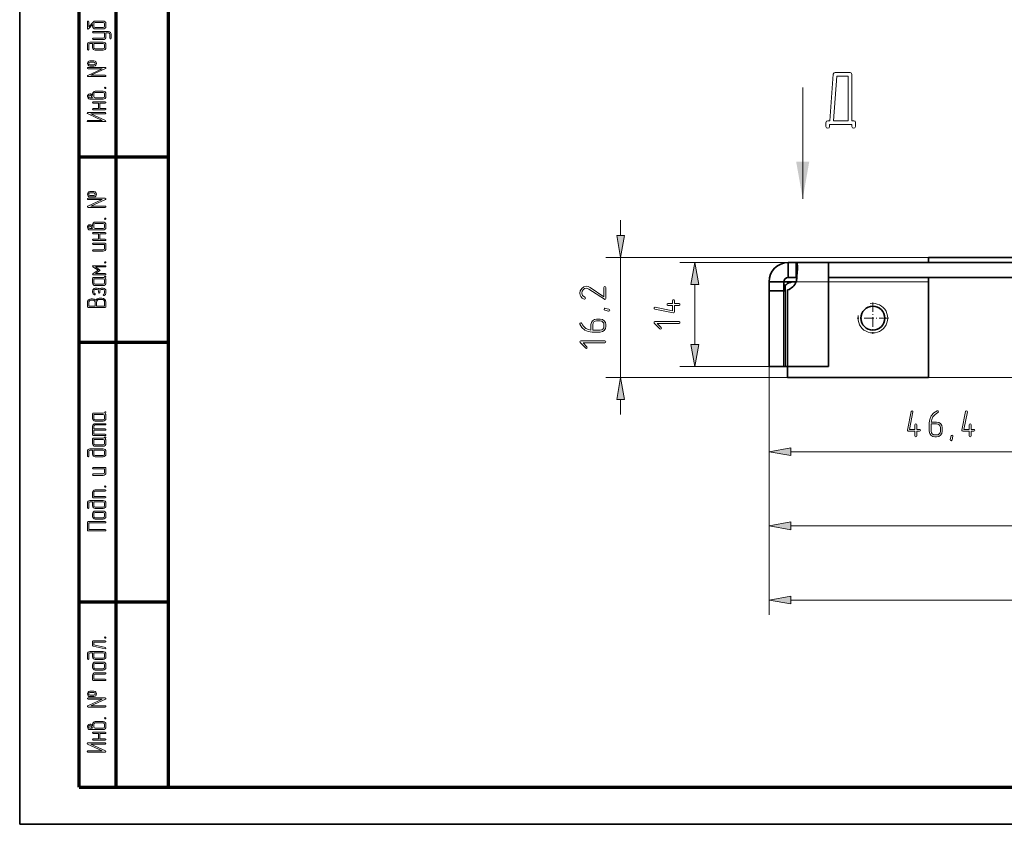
# Model space of a CAD drawing. Extents: x 0 to 594, y 0 to 420.
# Tile 1 of 33: x 0 to 133, y 0 to 108. Entities that reach past the tile are written whole.
import ezdxf

# ---------------------------------------------------------------- set-up
doc = ezdxf.new("R2010")
doc.units = 0
doc.linetypes.add('DASHDOT', pattern=[18.5, 12, -3, 0.5, -3])

msp = doc.modelspace()

# ---------------------------------------------------------------- linework, layer by layer
at = {"color": 7, "lineweight": 35}
for p, q in [((0, 0), (0, 420)), ((109.01, 75.74), (145.01, 75.74)), ((122.51, 76.44), (152.51, 76.44)), ((109.01, 73.74), (145.01, 73.74)), ((0, 0), (594, 0))]:
    msp.add_line(p, q, dxfattribs=at)
at = {"color": 7, "lineweight": 70}
for p, q in [((20, 415), (20, 5)), ((8, 5), (8, 150)), ((13, 5), (13, 150)), ((20, 5), (589, 5))]:
    msp.add_line(p, q, dxfattribs=at)
at = {"color": 7, "lineweight": 13, "ltscale": 0.375}
msp.add_line((105.56, 84.35), (105.56, 99.35), dxfattribs=at)
at = {"color": 7, "lineweight": 70, "ltscale": 0.3}
for p, q in [((8, 90), (20, 90)), ((8, 65), (20, 65)), ((8, 30), (20, 30)), ((8, 5), (20, 5))]:
    msp.add_line(p, q, dxfattribs=at)
at = {"color": 7, "lineweight": 100, "ltscale": 2.49863e-05}
msp.add_line((105.56, 84.35), (105.56, 84.35), dxfattribs=at)
at = {"color": 7, "lineweight": 13, "ltscale": 0.051139}
for p, q in [((81.01, 79.39), (81.01, 81.44)), ((81.01, 55.24), (81.01, 57.29))]:
    msp.add_line(p, q, dxfattribs=at)
at = {"color": 7, "lineweight": 13}
for p, q in [((122.51, 76.44), (79.01, 76.44)), ((152.51, 75.78), (122.51, 75.78)), ((101.01, 61.74), (101.01, 38.24)), ((101.01, 61.74), (101.01, 28.24)), ((152.51, 60.24), (79.01, 60.24)), ((103.97, 50.24), (144.46, 50.24)), ((103.97, 40.24), (210.26, 40.24)), ((103.97, 30.24), (252.56, 30.24))]:
    msp.add_line(p, q, dxfattribs=at)
at = {"color": 7, "lineweight": 13, "ltscale": 0.404882}
msp.add_line((81.01, 60.24), (81.01, 76.44), dxfattribs=at)
at = {"color": 7, "lineweight": 13, "ltscale": 0.391654}
msp.add_line((104.68, 75.74), (89.01, 75.74), dxfattribs=at)
at = {"color": 7, "lineweight": 35, "ltscale": 0.026654}
for p, q in [((103.61, 75.74), (104.68, 75.74)), ((103.61, 73.74), (104.68, 73.74))]:
    msp.add_line(p, q, dxfattribs=at)
at = {"color": 7, "lineweight": 35, "ltscale": 0.05}
for p, q in [((103.61, 75.74), (103.61, 73.74)), ((104.68, 75.74), (104.68, 73.74)), ((101.01, 73.14), (103.01, 73.14)), ((101.01, 71.93), (103.01, 71.93)), ((101.01, 61.74), (103.01, 61.74))]:
    msp.add_line(p, q, dxfattribs=at)
at = {"color": 7, "lineweight": 35, "ltscale": 0.013182}
msp.add_line((104.14, 75.74), (103.61, 75.74), dxfattribs=at)
at = {"color": 7, "lineweight": 35, "ltscale": 0.059318}
msp.add_line((104.14, 75.74), (106.51, 75.74), dxfattribs=at)
at = {"color": 7, "lineweight": 35, "ltscale": 0.108346}
msp.add_line((109.01, 75.74), (104.68, 75.74), dxfattribs=at)
at = {"color": 7, "lineweight": 35, "ltscale": 0.065}
msp.add_line((109.01, 75.74), (109.01, 73.14), dxfattribs=at)
at = {"color": 7, "lineweight": 35, "ltscale": 0.016459}
msp.add_line((122.51, 76.44), (122.51, 75.78), dxfattribs=at)
at = {"color": 7, "lineweight": 35, "ltscale": 0.000923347}
msp.add_line((122.51, 75.74), (122.51, 75.78), dxfattribs=at)
at = {"color": 7, "lineweight": 35, "ltscale": 0.030384}
for p, q in [((101.01, 71.93), (101.01, 73.14)), ((103.01, 71.93), (103.01, 73.14))]:
    msp.add_line(p, q, dxfattribs=at)
at = {"color": 7, "lineweight": 35, "ltscale": 0.032967}
msp.add_line((103.01, 73.14), (104.33, 73.14), dxfattribs=at)
at = {"color": 7, "lineweight": 35, "ltscale": 0.010946}
msp.add_line((104.51, 73.14), (104.07, 73.14), dxfattribs=at)
at = {"color": 7, "lineweight": 35, "ltscale": 0.008703}
msp.add_line((104.68, 73.14), (104.33, 73.14), dxfattribs=at)
at = {"color": 7, "lineweight": 13, "ltscale": 0.108346}
msp.add_line((109.01, 73.14), (104.68, 73.14), dxfattribs=at)
at = {"color": 7, "lineweight": 13, "ltscale": 0.337499}
msp.add_line((109.01, 73.14), (122.51, 73.14), dxfattribs=at)
at = {"color": 7, "lineweight": 35, "ltscale": 0.285}
msp.add_line((109.01, 61.74), (109.01, 73.14), dxfattribs=at)
at = {"color": 7, "lineweight": 35, "ltscale": 0.015}
msp.add_line((122.51, 73.74), (122.51, 73.14), dxfattribs=at)
at = {"color": 7, "lineweight": 35, "ltscale": 0.3225}
msp.add_line((122.51, 73.14), (122.51, 60.24), dxfattribs=at)
at = {"color": 7, "lineweight": 13, "ltscale": 0.202279}
msp.add_line((91.01, 64.7), (91.01, 72.79), dxfattribs=at)
at = {"color": 7, "lineweight": 35, "ltscale": 0.000965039}
msp.add_line((101.01, 72.06), (101.01, 72.1), dxfattribs=at)
at = {"color": 7, "lineweight": 35, "ltscale": 0.254616}
for p, q in [((101.01, 61.74), (101.01, 71.93)), ((103.01, 71.93), (103.01, 61.74))]:
    msp.add_line(p, q, dxfattribs=at)
at = {"color": 7, "lineweight": 35, "ltscale": 0.005468}
msp.add_line((103.01, 72.69), (103.23, 72.69), dxfattribs=at)
at = {"color": 7, "lineweight": 13, "ltscale": 0.005036}
msp.add_line((103.01, 72.58), (103.21, 72.58), dxfattribs=at)
at = {"color": 7, "lineweight": 35, "ltscale": 0.002865}
msp.add_line((103.21, 72.58), (103.23, 72.69), dxfattribs=at)
at = {"color": 7, "lineweight": 13, "ltscale": 0.273702}
msp.add_line((103.23, 61.74), (103.23, 72.69), dxfattribs=at)
at = {"color": 7, "lineweight": 35, "ltscale": 0.257371}
msp.add_line((103.51, 61.74), (103.51, 72.04), dxfattribs=at)
at = {"color": 7, "linetype": 'DASHDOT', "lineweight": 13, "ltscale": 0.105365}
for p, q in [((115.01, 70.35), (115.01, 66.14)), ((117.12, 68.24), (112.91, 68.24))]:
    msp.add_line(p, q, dxfattribs=at)
at = {"color": 7, "lineweight": 13, "ltscale": 0.3}
msp.add_line((101.01, 61.74), (89.01, 61.74), dxfattribs=at)
at = {"color": 7, "lineweight": 13, "ltscale": 0.3375}
msp.add_line((101.01, 61.74), (101.01, 48.24), dxfattribs=at)
at = {"color": 7, "lineweight": 35, "ltscale": 0.005469}
msp.add_line((103.01, 61.74), (103.23, 61.74), dxfattribs=at)
at = {"color": 7, "lineweight": 35, "ltscale": 0.007032}
msp.add_line((103.23, 61.74), (103.51, 61.74), dxfattribs=at)
at = {"color": 7, "lineweight": 35, "ltscale": 0.037498}
msp.add_line((103.51, 61.74), (103.51, 60.24), dxfattribs=at)
at = {"color": 7, "lineweight": 35, "ltscale": 0.1375}
msp.add_line((109.01, 61.74), (103.51, 61.74), dxfattribs=at)
at = {"color": 7, "lineweight": 35, "ltscale": 0.475}
msp.add_line((122.51, 60.24), (103.51, 60.24), dxfattribs=at)
at = {"color": 7, "lineweight": 13}
for points in [[(9.94, 108.2), (9.3, 107.54), (9.3, 108.21), (9.27, 108.28), (9.21, 108.3), (9.15, 108.28), (9.12, 108.21), (9.12, 107.32), (9.14, 107.25), (9.19, 107.22), (9.23, 107.23), (9.27, 107.26), (9.83, 107.83), (9.83, 107.59), (9.86, 107.45), (9.94, 107.33), (10.05, 107.25), (10.19, 107.23), (11.26, 107.23), (11.4, 107.26), (11.51, 107.34), (11.59, 107.45), (11.62, 107.59), (11.62, 107.94), (11.59, 108.08), (11.51, 108.2), (11.4, 108.27), (11.26, 108.3), (10.19, 108.3), (10.06, 108.28), (9.94, 108.2), (9.94, 108.2)], [(11.26, 108.12), (11.39, 108.07), (11.44, 107.94), (11.44, 107.59), (11.39, 107.46), (11.26, 107.41), (10.19, 107.41), (10.06, 107.46), (10.01, 107.59), (10.01, 107.94), (10.06, 108.07), (10.19, 108.12)], [(11.62, 106.69), (11.97, 106.69), (12.1, 106.64), (12.15, 106.52), (12.15, 105.98), (12.18, 105.91), (12.24, 105.89), (12.3, 105.92), (12.33, 105.98), (12.33, 106.52), (12.3, 106.65), (12.22, 106.77), (12.11, 106.84), (11.97, 106.87), (9.92, 106.87), (9.85, 106.84), (9.83, 106.78), (9.85, 106.72), (9.92, 106.69), (11.44, 106.69), (11.44, 106.16), (11.39, 106.04), (11.26, 105.98), (9.92, 105.98), (9.85, 105.95), (9.83, 105.89), (9.85, 105.83), (9.92, 105.8), (11.26, 105.8), (11.4, 105.83), (11.51, 105.91), (11.59, 106.02), (11.62, 106.16)], [(9.83, 105.26), (9.83, 104.73), (9.86, 104.59), (9.94, 104.48), (10.05, 104.4), (10.19, 104.37), (11.26, 104.37), (11.4, 104.4), (11.51, 104.48), (11.59, 104.59), (11.62, 104.73), (11.62, 105.09), (11.59, 105.22), (11.51, 105.34), (11.4, 105.41), (11.26, 105.44), (9.47, 105.44), (9.34, 105.41), (9.22, 105.34), (9.15, 105.22), (9.12, 105.09), (9.12, 104.46), (9.15, 104.4), (9.21, 104.37), (9.27, 104.4), (9.3, 104.46), (9.3, 105.09), (9.35, 105.21), (9.47, 105.26)], [(10.01, 105.26), (11.26, 105.26), (11.39, 105.21), (11.44, 105.09), (11.44, 104.73), (11.39, 104.6), (11.26, 104.55), (10.19, 104.55), (10.06, 104.6), (10.01, 104.73)], [(10.01, 102.94), (9.47, 102.94), (9.32, 102.91), (9.21, 102.83), (9.12, 102.59), (9.21, 102.34), (9.32, 102.25), (9.47, 102.23), (10.01, 102.23), (10.16, 102.26), (10.28, 102.34), (10.37, 102.59), (10.28, 102.83), (10.16, 102.91)], [(10.01, 102.76), (10.15, 102.71), (10.19, 102.59), (10.14, 102.46), (10.01, 102.41), (9.47, 102.41), (9.34, 102.46), (9.3, 102.59), (9.34, 102.71), (9.47, 102.76)], [(11.53, 102.05), (9.21, 102.05), (9.14, 102.02), (9.12, 101.96), (9.14, 101.9), (9.21, 101.87), (11.12, 101.87), (9.17, 100.97), (9.13, 100.93), (9.12, 100.89), (9.14, 100.83), (9.21, 100.8), (11.53, 100.8), (11.59, 100.83), (11.62, 100.89), (11.59, 100.96), (11.53, 100.98), (9.61, 100.98), (11.57, 101.88), (11.61, 101.92), (11.62, 101.96), (11.59, 102.02)], [(112.43, 94.85), (112.18, 94.85), (112.18, 101.1), (112.12, 101.29), (111.94, 101.35), (109.93, 101.35), (109.81, 101.33), (109.75, 101.29), (109.67, 101.12), (109.19, 94.85), (108.93, 94.85), (108.74, 94.78), (108.68, 94.59), (108.68, 94.1), (108.76, 93.92), (108.93, 93.86), (109.1, 93.92), (109.18, 94.1), (109.18, 94.35), (112.18, 94.35), (112.18, 94.1), (112.25, 93.92), (112.43, 93.86), (112.6, 93.92), (112.67, 94.1), (112.67, 94.59), (112.61, 94.78)], [(109.7, 94.85), (110.16, 100.85), (111.68, 100.85), (111.68, 94.85)], [(9.83, 98.24), (9.77, 98.32), (9.7, 98.4), (9.58, 98.47), (9.54, 98.48), (9.47, 98.48), (9.32, 98.45), (9.21, 98.37), (9.14, 98.25), (9.12, 98.12), (9.21, 97.88), (9.32, 97.79), (9.47, 97.77), (10.19, 97.77), (11.26, 97.77), (11.4, 97.79), (11.51, 97.87), (11.59, 97.99), (11.62, 98.13), (11.62, 98.48), (11.59, 98.62), (11.51, 98.74), (11.4, 98.81), (11.26, 98.84), (10.19, 98.84), (10.05, 98.81), (9.94, 98.73), (9.86, 98.62), (9.83, 98.48)], [(9.83, 97.95), (9.47, 97.95), (9.34, 98), (9.3, 98.12), (9.34, 98.25), (9.47, 98.3), (9.54, 98.29), (9.58, 98.26), (9.61, 98.24), (9.74, 98.08)], [(11.26, 98.66), (11.39, 98.61), (11.44, 98.48), (11.44, 98.13), (11.39, 98), (11.26, 97.95), (10.19, 97.95), (10.06, 98), (10.01, 98.13), (10.01, 98.48), (10.06, 98.61), (10.19, 98.66)], [(11.44, 99.29), (11.47, 99.22), (11.53, 99.2), (11.59, 99.22), (11.62, 99.29), (11.59, 99.35), (11.53, 99.38), (11.46, 99.35)], [(10.63, 97.23), (10.63, 96.52), (9.92, 96.52), (9.85, 96.49), (9.83, 96.43), (9.86, 96.37), (9.92, 96.34), (11.53, 96.34), (11.59, 96.37), (11.62, 96.43), (11.59, 96.49), (11.53, 96.52), (10.81, 96.52), (10.81, 97.23), (11.53, 97.23), (11.59, 97.26), (11.62, 97.32), (11.59, 97.38), (11.53, 97.41), (9.92, 97.41), (9.85, 97.38), (9.83, 97.32), (9.86, 97.26), (9.92, 97.23)], [(11.51, 95.99), (9.19, 95.99), (9.12, 95.96), (9.09, 95.9), (9.15, 95.82), (11.1, 94.91), (9.19, 94.91), (9.12, 94.88), (9.1, 94.82), (9.12, 94.76), (9.19, 94.74), (11.51, 94.74), (11.58, 94.76), (11.61, 94.82), (11.55, 94.9), (9.6, 95.81), (11.51, 95.81), (11.58, 95.84), (11.6, 95.9), (11.58, 95.96)], [(10.01, 85.3), (9.47, 85.3), (9.32, 85.27), (9.21, 85.19), (9.12, 84.95), (9.21, 84.7), (9.32, 84.62), (9.47, 84.59), (10.01, 84.59), (10.16, 84.62), (10.28, 84.7), (10.37, 84.95), (10.28, 85.19), (10.16, 85.27)], [(10.01, 85.12), (10.15, 85.07), (10.19, 84.95), (10.14, 84.82), (10.01, 84.77), (9.47, 84.77), (9.34, 84.82), (9.3, 84.95), (9.34, 85.07), (9.47, 85.12)], [(11.53, 84.42), (9.21, 84.42), (9.14, 84.39), (9.12, 84.32), (9.14, 84.26), (9.21, 84.24), (11.12, 84.24), (9.17, 83.33), (9.13, 83.3), (9.12, 83.25), (9.14, 83.19), (9.21, 83.17), (11.53, 83.17), (11.59, 83.19), (11.62, 83.25), (11.59, 83.32), (11.53, 83.34), (9.61, 83.34), (11.57, 84.24), (11.61, 84.28), (11.62, 84.32), (11.59, 84.39)], [(9.83, 80.6), (9.77, 80.68), (9.7, 80.76), (9.58, 80.83), (9.54, 80.84), (9.47, 80.84), (9.32, 80.82), (9.21, 80.73), (9.14, 80.62), (9.12, 80.49), (9.21, 80.24), (9.32, 80.16), (9.47, 80.13), (10.19, 80.13), (11.26, 80.13), (11.4, 80.16), (11.51, 80.24), (11.59, 80.35), (11.62, 80.49), (11.62, 80.84), (11.59, 80.98), (11.51, 81.1), (11.4, 81.17), (11.26, 81.2), (10.19, 81.2), (10.05, 81.17), (9.94, 81.1), (9.86, 80.98), (9.83, 80.84)], [(11.26, 81.02), (11.39, 80.97), (11.44, 80.84), (11.44, 80.49), (11.39, 80.36), (11.26, 80.31), (10.19, 80.31), (10.06, 80.36), (10.01, 80.49), (10.01, 80.84), (10.06, 80.97), (10.19, 81.02)], [(11.44, 81.65), (11.47, 81.58), (11.53, 81.56), (11.59, 81.58), (11.62, 81.65), (11.59, 81.72), (11.53, 81.74), (11.46, 81.71)], [(9.83, 80.31), (9.47, 80.31), (9.34, 80.36), (9.3, 80.49), (9.34, 80.61), (9.47, 80.67), (9.54, 80.65), (9.58, 80.62), (9.61, 80.6), (9.74, 80.45)], [(10.63, 79.59), (10.63, 78.88), (9.92, 78.88), (9.85, 78.85), (9.83, 78.79), (9.86, 78.73), (9.92, 78.7), (11.53, 78.7), (11.59, 78.73), (11.62, 78.79), (11.59, 78.86), (11.53, 78.88), (10.81, 78.88), (10.81, 79.59), (11.53, 79.59), (11.59, 79.62), (11.62, 79.68), (11.59, 79.75), (11.53, 79.77), (9.92, 79.77), (9.85, 79.74), (9.83, 79.68), (9.86, 79.62), (9.92, 79.59)], [(11.53, 78.34), (9.92, 78.34), (9.85, 78.32), (9.83, 78.25), (9.86, 78.19), (9.92, 78.17), (11.44, 78.17), (11.44, 77.63), (11.39, 77.5), (11.26, 77.45), (9.92, 77.45), (9.85, 77.42), (9.83, 77.36), (9.86, 77.3), (9.92, 77.27), (11.26, 77.27), (11.4, 77.3), (11.51, 77.38), (11.59, 77.49), (11.62, 77.63), (11.62, 78.25), (11.59, 78.32)], [(80.49, 79.39), (81.01, 76.44), (81.53, 79.39)], [(11.44, 75.76), (11.47, 75.69), (11.53, 75.67), (11.59, 75.69), (11.62, 75.76), (11.59, 75.83), (11.53, 75.85), (11.46, 75.82)], [(91.53, 72.79), (91.01, 75.74), (90.49, 72.79)], [(11.53, 75.31), (9.92, 75.31), (9.85, 75.29), (9.83, 75.23), (9.87, 75.15), (10.56, 74.69), (9.87, 74.23), (9.84, 74.19), (9.83, 74.16), (9.86, 74.09), (9.92, 74.06), (11.53, 74.06), (11.59, 74.09), (11.62, 74.15), (11.59, 74.22), (11.53, 74.24), (10.22, 74.24), (10.78, 74.61), (10.83, 74.69), (10.78, 74.76), (10.22, 75.14), (11.53, 75.14), (11.59, 75.16), (11.62, 75.22), (11.59, 75.29)], [(11.44, 73.83), (11.37, 73.74), (11.26, 73.71), (9.92, 73.71), (9.85, 73.68), (9.83, 73.61), (9.83, 72.99), (9.86, 72.85), (9.94, 72.74), (10.06, 72.66), (10.19, 72.64), (11.26, 72.64), (11.4, 72.66), (11.51, 72.74), (11.59, 72.85), (11.62, 72.99), (11.62, 73.35), (11.59, 73.49), (11.5, 73.61), (11.57, 73.69), (11.62, 73.77), (11.62, 73.8), (11.59, 73.87), (11.53, 73.89)], [(11.26, 73.53), (11.39, 73.48), (11.44, 73.35), (11.44, 72.99), (11.39, 72.87), (11.26, 72.81), (10.19, 72.81), (10.06, 72.87), (10.01, 72.99), (10.01, 73.53)], [(10.72, 72.16), (10.61, 72.25), (10.46, 72.28), (10.19, 72.28), (10.06, 72.25), (9.94, 72.16), (9.86, 72.04), (9.83, 71.9), (9.83, 71.73), (9.9, 71.52), (10.08, 71.39), (10.11, 71.38), (10.17, 71.41), (10.19, 71.47), (10.18, 71.52), (10.13, 71.55), (10.04, 71.62), (10.01, 71.73), (10.01, 71.9), (10.06, 72.04), (10.19, 72.1), (10.46, 72.1), (10.58, 72.04), (10.63, 71.9), (10.63, 71.73), (10.67, 71.66), (10.72, 71.63), (10.79, 71.66), (10.81, 71.73), (10.81, 71.9), (10.87, 72.04), (10.99, 72.1), (11.26, 72.1), (11.39, 72.04), (11.44, 71.9), (11.44, 71.63), (11.4, 71.53), (11.31, 71.46), (11.25, 71.38), (11.28, 71.32), (11.34, 71.29), (11.37, 71.29), (11.55, 71.43), (11.62, 71.63), (11.62, 71.9), (11.59, 72.05), (11.51, 72.17), (11.4, 72.25), (11.26, 72.28), (10.99, 72.28), (10.85, 72.24)], [(79.01, 72.38), (78.97, 72.48), (78.89, 72.51), (78.8, 72.47), (78.76, 72.38), (78.76, 71.12), (76.88, 72.37), (76.62, 72.49), (76.37, 72.54), (76.04, 72.46), (75.76, 72.24), (75.57, 71.93), (75.51, 71.6), (75.55, 71.35), (75.65, 71.14), (75.84, 70.95), (76.11, 70.82), (76.15, 70.81), (76.24, 70.85), (76.27, 70.94), (76.25, 71.01), (76.19, 71.05), (75.87, 71.28), (75.77, 71.61), (75.81, 71.86), (75.94, 72.07), (76.14, 72.22), (76.37, 72.27), (76.56, 72.24), (76.64, 72.21), (76.74, 72.16), (78.82, 70.79), (78.88, 70.77), (78.97, 70.8), (79.01, 70.89)], [(11.62, 69.78), (11.62, 70.41), (11.58, 70.6), (11.46, 70.77), (11.28, 70.9), (11.08, 70.94), (10.72, 70.94), (10.44, 70.86), (10.25, 70.65), (10.06, 70.8), (9.83, 70.85), (9.65, 70.85), (9.45, 70.81), (9.27, 70.69), (9.16, 70.52), (9.12, 70.32), (9.12, 69.78), (9.14, 69.71), (9.21, 69.69), (11.53, 69.69), (11.59, 69.71)], [(10.19, 69.87), (9.3, 69.87), (9.3, 70.32), (9.32, 70.45), (9.4, 70.57), (9.52, 70.65), (9.65, 70.67), (9.83, 70.67), (9.97, 70.65), (10.09, 70.57), (10.17, 70.45), (10.19, 70.32)], [(11.44, 69.87), (10.37, 69.87), (10.37, 70.41), (10.4, 70.54), (10.47, 70.66), (10.59, 70.74), (10.72, 70.76), (11.08, 70.76), (11.23, 70.74), (11.34, 70.66), (11.42, 70.54), (11.44, 70.41)], [(88.01, 70.22), (87.39, 70.22), (87.29, 70.18), (87.26, 70.1), (87.3, 70.01), (87.39, 69.97), (88.01, 69.97), (88.01, 69.25), (85.67, 69.72), (85.64, 69.72), (85.55, 69.68), (85.51, 69.59), (85.54, 69.51), (85.61, 69.47), (88.11, 68.97), (88.14, 68.97), (88.23, 69.01), (88.27, 69.09), (88.27, 69.97), (88.89, 69.97), (88.98, 70), (89.01, 70.1), (88.98, 70.18), (88.89, 70.22), (88.27, 70.22), (88.27, 70.6), (88.22, 70.69), (88.14, 70.72), (88.05, 70.69), (88.01, 70.6)], [(78.95, 69.56), (79.44, 69.44), (79.51, 69.39), (79.54, 69.32), (79.5, 69.23), (79.42, 69.19), (79.38, 69.19), (78.88, 69.32), (78.81, 69.36), (78.79, 69.44), (78.82, 69.53), (78.9, 69.57)], [(77.15, 66.37), (78.27, 66.37), (78.55, 66.42), (78.79, 66.59), (78.96, 66.83), (79.01, 67.12), (79.01, 67.37), (78.96, 67.66), (78.79, 67.9), (78.55, 68.07), (78.27, 68.12), (77.76, 68.12), (77.48, 68.07), (77.23, 67.9), (77.07, 67.66), (77.01, 67.37), (77.01, 66.63), (76.67, 66.69), (76.33, 66.85), (75.99, 67.15), (75.86, 67.33), (75.76, 67.54), (75.71, 67.6), (75.64, 67.62), (75.55, 67.58), (75.51, 67.5), (75.52, 67.45), (75.79, 66.99), (76.2, 66.64), (76.65, 66.43)], [(77.26, 66.62), (77.26, 67.37), (77.3, 67.56), (77.41, 67.73), (77.57, 67.83), (77.76, 67.87), (78.27, 67.87), (78.46, 67.83), (78.62, 67.72), (78.73, 67.56), (78.76, 67.37), (78.76, 67.12), (78.73, 66.93), (78.62, 66.77), (78.46, 66.66), (78.27, 66.62)], [(88.89, 67.77), (85.64, 67.77), (85.55, 67.73), (85.52, 67.64), (85.55, 67.56), (86.3, 66.81), (86.39, 66.77), (86.47, 66.81), (86.52, 66.9), (86.47, 66.99), (85.94, 67.52), (88.89, 67.52), (88.98, 67.56), (89.01, 67.65), (88.98, 67.73)], [(78.89, 65.17), (75.64, 65.17), (75.55, 65.13), (75.52, 65.04), (75.55, 64.96), (76.3, 64.21), (76.39, 64.17), (76.47, 64.21), (76.52, 64.3), (76.47, 64.39), (75.94, 64.92), (78.89, 64.92), (78.98, 64.96), (79.01, 65.05), (78.98, 65.13)], [(90.49, 64.7), (91.01, 61.74), (91.53, 64.7)], [(81.53, 57.29), (81.01, 60.24), (80.49, 57.29)], [(11.44, 55.56), (11.37, 55.48), (11.26, 55.44), (9.92, 55.44), (9.85, 55.42), (9.83, 55.35), (9.83, 54.73), (9.86, 54.59), (9.94, 54.48), (10.06, 54.4), (10.19, 54.37), (11.26, 54.37), (11.4, 54.4), (11.51, 54.48), (11.59, 54.59), (11.62, 54.73), (11.62, 55.09), (11.59, 55.23), (11.5, 55.35), (11.57, 55.43), (11.62, 55.51), (11.62, 55.54), (11.59, 55.6), (11.53, 55.63)], [(11.26, 55.26), (11.39, 55.21), (11.44, 55.09), (11.44, 54.73), (11.39, 54.6), (11.26, 54.55), (10.19, 54.55), (10.06, 54.6), (10.01, 54.73), (10.01, 55.26)], [(120.92, 53.24), (120.92, 53.87), (120.88, 53.96), (120.8, 53.99), (120.71, 53.96), (120.67, 53.87), (120.67, 53.24), (119.95, 53.24), (120.42, 55.59), (120.42, 55.62), (120.38, 55.71), (120.29, 55.74), (120.21, 55.72), (120.17, 55.64), (119.67, 53.14), (119.67, 53.11), (119.71, 53.03), (119.79, 52.99), (120.67, 52.99), (120.67, 52.37), (120.7, 52.27), (120.8, 52.24), (120.88, 52.27), (120.92, 52.37), (120.92, 52.99), (121.3, 52.99), (121.39, 53.03), (121.42, 53.12), (121.39, 53.21), (121.3, 53.24)], [(122.62, 54.11), (122.62, 52.99), (122.67, 52.7), (122.84, 52.46), (123.08, 52.29), (123.36, 52.24), (123.61, 52.24), (123.9, 52.29), (124.15, 52.46), (124.31, 52.7), (124.37, 52.99), (124.37, 53.49), (124.31, 53.78), (124.15, 54.02), (123.9, 54.19), (123.61, 54.24), (122.87, 54.24), (122.94, 54.59), (123.1, 54.92), (123.39, 55.27), (123.58, 55.4), (123.78, 55.5), (123.85, 55.55), (123.86, 55.62), (123.83, 55.7), (123.75, 55.74), (123.7, 55.73), (123.23, 55.46), (122.88, 55.06), (122.68, 54.6)], [(128.26, 53.24), (128.26, 53.87), (128.22, 53.96), (128.14, 53.99), (128.05, 53.96), (128.01, 53.87), (128.01, 53.24), (127.29, 53.24), (127.76, 55.59), (127.76, 55.62), (127.72, 55.71), (127.63, 55.74), (127.55, 55.72), (127.51, 55.64), (127.01, 53.14), (127.01, 53.11), (127.05, 53.03), (127.13, 52.99), (128.01, 52.99), (128.01, 52.37), (128.04, 52.27), (128.14, 52.24), (128.22, 52.27), (128.26, 52.37), (128.26, 52.99), (128.64, 52.99), (128.73, 53.03), (128.76, 53.12), (128.73, 53.21), (128.64, 53.24)], [(10.01, 53.12), (11.53, 53.12), (11.59, 53.15), (11.62, 53.21), (11.59, 53.28), (11.53, 53.3), (10.01, 53.3), (10.01, 53.66), (10.06, 53.78), (10.19, 53.84), (11.53, 53.84), (11.59, 53.87), (11.62, 53.93), (11.59, 53.99), (11.53, 54.01), (10.19, 54.01), (10.05, 53.99), (9.94, 53.91), (9.86, 53.8), (9.83, 53.66), (9.83, 52.5), (9.85, 52.43), (9.92, 52.41), (11.53, 52.41), (11.59, 52.44), (11.62, 52.5), (11.59, 52.56), (11.53, 52.59), (10.01, 52.59)], [(122.87, 53.99), (123.61, 53.99), (123.81, 53.95), (123.97, 53.85), (124.07, 53.68), (124.12, 53.49), (124.12, 52.99), (124.07, 52.8), (123.97, 52.64), (123.8, 52.53), (123.61, 52.49), (123.36, 52.49), (123.17, 52.53), (123.02, 52.64), (122.9, 52.8), (122.87, 52.99)], [(11.44, 52.17), (11.37, 52.09), (11.26, 52.05), (9.92, 52.05), (9.85, 52.03), (9.83, 51.96), (9.83, 51.34), (9.86, 51.19), (9.94, 51.08), (10.06, 51), (10.19, 50.98), (11.26, 50.98), (11.4, 51), (11.51, 51.08), (11.59, 51.2), (11.62, 51.34), (11.62, 51.69), (11.59, 51.84), (11.5, 51.96), (11.57, 52.03), (11.62, 52.12), (11.62, 52.15), (11.59, 52.21), (11.53, 52.24)], [(11.26, 51.87), (11.39, 51.82), (11.44, 51.69), (11.44, 51.34), (11.39, 51.21), (11.26, 51.16), (10.19, 51.16), (10.06, 51.21), (10.01, 51.34), (10.01, 51.87)], [(125.81, 52.31), (125.68, 51.82), (125.63, 51.74), (125.56, 51.72), (125.47, 51.76), (125.43, 51.84), (125.43, 51.88), (125.56, 52.37), (125.61, 52.44), (125.68, 52.47), (125.77, 52.43), (125.81, 52.35)], [(9.83, 50.44), (9.83, 49.91), (9.86, 49.77), (9.94, 49.65), (10.05, 49.57), (10.19, 49.55), (11.26, 49.55), (11.4, 49.58), (11.51, 49.66), (11.59, 49.77), (11.62, 49.91), (11.62, 50.26), (11.59, 50.4), (11.51, 50.52), (11.4, 50.59), (11.26, 50.62), (9.47, 50.62), (9.34, 50.59), (9.22, 50.52), (9.15, 50.4), (9.12, 50.26), (9.12, 49.64), (9.15, 49.57), (9.21, 49.55), (9.27, 49.57), (9.3, 49.64), (9.3, 50.26), (9.35, 50.39), (9.47, 50.44)], [(10.01, 50.44), (11.26, 50.44), (11.39, 50.39), (11.44, 50.26), (11.44, 49.91), (11.39, 49.78), (11.26, 49.73), (10.19, 49.73), (10.06, 49.78), (10.01, 49.91)], [(103.97, 50.76), (101.01, 50.24), (103.97, 49.72)], [(11.53, 48.12), (9.92, 48.12), (9.85, 48.09), (9.83, 48.03), (9.86, 47.97), (9.92, 47.94), (11.44, 47.94), (11.44, 47.41), (11.39, 47.28), (11.26, 47.23), (9.92, 47.23), (9.85, 47.2), (9.83, 47.14), (9.86, 47.08), (9.92, 47.05), (11.26, 47.05), (11.4, 47.07), (11.51, 47.15), (11.59, 47.27), (11.62, 47.41), (11.62, 48.03), (11.59, 48.1)], [(11.44, 45.54), (11.47, 45.47), (11.53, 45.45), (11.59, 45.47), (11.62, 45.54), (11.59, 45.6), (11.53, 45.63), (11.46, 45.6)], [(11.53, 45.09), (10.19, 45.09), (10.05, 45.06), (9.94, 44.98), (9.86, 44.87), (9.83, 44.73), (9.83, 44.11), (9.85, 44.04), (9.92, 44.02), (11.53, 44.02), (11.59, 44.04), (11.62, 44.11), (11.59, 44.17), (11.53, 44.2), (10.01, 44.2), (10.01, 44.73), (10.06, 44.86), (10.19, 44.91), (11.53, 44.91), (11.59, 44.94), (11.62, 45), (11.59, 45.06)], [(9.83, 43.48), (9.83, 42.95), (9.86, 42.81), (9.94, 42.69), (10.05, 42.61), (10.19, 42.59), (11.26, 42.59), (11.4, 42.62), (11.51, 42.7), (11.59, 42.81), (11.62, 42.95), (11.62, 43.3), (11.59, 43.44), (11.51, 43.56), (11.4, 43.63), (11.26, 43.66), (9.47, 43.66), (9.34, 43.63), (9.22, 43.55), (9.15, 43.44), (9.12, 43.3), (9.12, 42.68), (9.15, 42.61), (9.21, 42.59), (9.27, 42.61), (9.3, 42.68), (9.3, 43.3), (9.35, 43.43), (9.47, 43.48)], [(10.01, 43.48), (11.26, 43.48), (11.39, 43.43), (11.44, 43.3), (11.44, 42.95), (11.39, 42.82), (11.26, 42.77), (10.19, 42.77), (10.06, 42.82), (10.01, 42.95)], [(11.26, 42.23), (10.19, 42.23), (10.05, 42.2), (9.94, 42.13), (9.86, 42.01), (9.83, 41.87), (9.83, 41.51), (9.86, 41.37), (9.94, 41.26), (10.06, 41.18), (10.19, 41.16), (11.26, 41.16), (11.4, 41.18), (11.51, 41.26), (11.59, 41.38), (11.62, 41.51), (11.62, 41.87), (11.59, 42.01), (11.51, 42.13), (11.4, 42.2)], [(11.26, 42.05), (11.39, 42), (11.44, 41.87), (11.44, 41.51), (11.39, 41.39), (11.26, 41.34), (10.19, 41.34), (10.06, 41.39), (10.01, 41.51), (10.01, 41.87), (10.06, 42), (10.19, 42.05)], [(11.53, 40.81), (9.21, 40.81), (9.14, 40.78), (9.12, 40.72), (9.12, 39.64), (9.14, 39.58), (9.21, 39.56), (11.53, 39.56), (11.59, 39.58), (11.62, 39.64), (11.59, 39.71), (11.53, 39.74), (9.3, 39.74), (9.3, 40.63), (11.53, 40.63), (11.59, 40.66), (11.62, 40.72), (11.59, 40.78)], [(103.97, 40.76), (101.01, 40.24), (103.97, 39.72)], [(103.97, 30.76), (101.01, 30.24), (103.97, 29.72)], [(11.44, 25.18), (11.47, 25.11), (11.53, 25.09), (11.59, 25.11), (11.62, 25.18), (11.59, 25.25), (11.53, 25.27), (11.46, 25.24)], [(11.53, 24.73), (9.92, 24.73), (9.85, 24.71), (9.83, 24.64), (9.83, 24.11), (9.9, 24.02), (11.51, 23.66), (11.53, 23.66), (11.59, 23.69), (11.62, 23.75), (11.55, 23.84), (10.01, 24.18), (10.01, 24.55), (11.53, 24.55), (11.59, 24.58), (11.62, 24.64), (11.59, 24.71)], [(9.83, 23.12), (9.83, 22.59), (9.86, 22.45), (9.94, 22.33), (10.05, 22.25), (10.19, 22.23), (11.26, 22.23), (11.4, 22.26), (11.51, 22.34), (11.59, 22.45), (11.62, 22.59), (11.62, 22.94), (11.59, 23.08), (11.51, 23.2), (11.4, 23.27), (11.26, 23.3), (9.47, 23.3), (9.34, 23.27), (9.22, 23.2), (9.15, 23.08), (9.12, 22.94), (9.12, 22.32), (9.15, 22.25), (9.21, 22.23), (9.27, 22.25), (9.3, 22.32), (9.3, 22.94), (9.35, 23.07), (9.47, 23.12)], [(10.01, 23.12), (11.26, 23.12), (11.39, 23.07), (11.44, 22.94), (11.44, 22.59), (11.39, 22.46), (11.26, 22.41), (10.19, 22.41), (10.06, 22.46), (10.01, 22.59)], [(11.26, 21.87), (10.19, 21.87), (10.05, 21.84), (9.94, 21.77), (9.86, 21.65), (9.83, 21.51), (9.83, 21.16), (9.86, 21.01), (9.94, 20.9), (10.06, 20.82), (10.19, 20.8), (11.26, 20.8), (11.4, 20.82), (11.51, 20.9), (11.59, 21.02), (11.62, 21.16), (11.62, 21.51), (11.59, 21.65), (11.51, 21.77), (11.4, 21.84)], [(11.26, 21.69), (11.39, 21.64), (11.44, 21.51), (11.44, 21.16), (11.39, 21.03), (11.26, 20.98), (10.19, 20.98), (10.06, 21.03), (10.01, 21.16), (10.01, 21.51), (10.06, 21.64), (10.19, 21.69)], [(11.53, 20.44), (10.19, 20.44), (10.05, 20.41), (9.94, 20.34), (9.86, 20.22), (9.83, 20.09), (9.83, 19.46), (9.85, 19.4), (9.92, 19.37), (11.53, 19.37), (11.59, 19.4), (11.62, 19.46), (11.59, 19.53), (11.53, 19.55), (10.01, 19.55), (10.01, 20.09), (10.06, 20.21), (10.19, 20.26), (11.53, 20.26), (11.59, 20.29), (11.62, 20.35), (11.59, 20.42)], [(10.01, 17.94), (9.47, 17.94), (9.32, 17.91), (9.21, 17.83), (9.12, 17.59), (9.21, 17.34), (9.32, 17.25), (9.47, 17.23), (10.01, 17.23), (10.16, 17.26), (10.28, 17.34), (10.37, 17.59), (10.28, 17.83), (10.16, 17.91)], [(10.01, 17.76), (10.15, 17.71), (10.19, 17.59), (10.14, 17.46), (10.01, 17.41), (9.47, 17.41), (9.34, 17.46), (9.3, 17.59), (9.34, 17.71), (9.47, 17.76)], [(11.53, 17.05), (9.21, 17.05), (9.14, 17.02), (9.12, 16.96), (9.14, 16.9), (9.21, 16.87), (11.12, 16.87), (9.17, 15.97), (9.13, 15.93), (9.12, 15.89), (9.14, 15.83), (9.21, 15.8), (11.53, 15.8), (11.59, 15.83), (11.62, 15.89), (11.59, 15.96), (11.53, 15.98), (9.61, 15.98), (11.57, 16.88), (11.61, 16.92), (11.62, 16.96), (11.59, 17.02)], [(9.83, 13.24), (9.77, 13.32), (9.7, 13.4), (9.58, 13.47), (9.54, 13.48), (9.47, 13.48), (9.32, 13.45), (9.21, 13.37), (9.14, 13.25), (9.12, 13.12), (9.21, 12.88), (9.32, 12.79), (9.47, 12.77), (10.19, 12.77), (11.26, 12.77), (11.4, 12.79), (11.51, 12.87), (11.59, 12.99), (11.62, 13.13), (11.62, 13.48), (11.59, 13.62), (11.51, 13.74), (11.4, 13.81), (11.26, 13.84), (10.19, 13.84), (10.05, 13.81), (9.94, 13.73), (9.86, 13.62), (9.83, 13.48)], [(9.83, 12.95), (9.47, 12.95), (9.34, 13), (9.3, 13.12), (9.34, 13.25), (9.47, 13.3), (9.54, 13.29), (9.58, 13.26), (9.61, 13.24), (9.74, 13.08)], [(11.26, 13.66), (11.39, 13.61), (11.44, 13.48), (11.44, 13.13), (11.39, 13), (11.26, 12.95), (10.19, 12.95), (10.06, 13), (10.01, 13.13), (10.01, 13.48), (10.06, 13.61), (10.19, 13.66)], [(11.44, 14.29), (11.47, 14.22), (11.53, 14.2), (11.59, 14.22), (11.62, 14.29), (11.59, 14.35), (11.53, 14.38), (11.46, 14.35)], [(10.63, 12.23), (10.63, 11.52), (9.92, 11.52), (9.85, 11.49), (9.83, 11.43), (9.86, 11.37), (9.92, 11.34), (11.53, 11.34), (11.59, 11.37), (11.62, 11.43), (11.59, 11.49), (11.53, 11.52), (10.81, 11.52), (10.81, 12.23), (11.53, 12.23), (11.59, 12.26), (11.62, 12.32), (11.59, 12.38), (11.53, 12.41), (9.92, 12.41), (9.85, 12.38), (9.83, 12.32), (9.86, 12.26), (9.92, 12.23)], [(11.51, 10.99), (9.19, 10.99), (9.12, 10.96), (9.09, 10.9), (9.15, 10.82), (11.1, 9.91), (9.19, 9.91), (9.12, 9.88), (9.1, 9.82), (9.12, 9.76), (9.19, 9.74), (11.51, 9.74), (11.58, 9.76), (11.61, 9.82), (11.55, 9.9), (9.6, 10.81), (11.51, 10.81), (11.58, 10.84), (11.6, 10.9), (11.58, 10.96)]]:
    msp.add_lwpolyline(points, close=True, dxfattribs=at)
at = {"color": 7, "lineweight": 35}
for points in [[(104.68, 75.74), (104.7, 75.74), (104.71, 75.73), (104.73, 75.72), (104.74, 75.71), (104.75, 75.69), (104.76, 75.66), (104.78, 75.63), (104.79, 75.59), (104.8, 75.55), (104.81, 75.49), (104.81, 75.43), (104.83, 75.3), (104.83, 75.15), (104.84, 74.98)], [(104.84, 74.98), (104.83, 74.75), (104.82, 74.51), (104.81, 74.25), (104.78, 73.98), (104.75, 73.7), (104.72, 73.42), (104.68, 73.14)], [(103.23, 72.69), (103.27, 72.73), (103.32, 72.77), (103.36, 72.8), (103.4, 72.84), (103.5, 72.9), (103.59, 72.95), (103.69, 73), (103.79, 73.04), (103.89, 73.07), (103.99, 73.1), (104.08, 73.12), (104.16, 73.13), (104.25, 73.14), (104.33, 73.14)], [(103.01, 72.05), (103.02, 71.95), (103.02, 71.91), (103.02, 71.87), (103.03, 71.85), (103.03, 71.85), (103.04, 71.84), (103.04, 71.84)], [(103.04, 71.84), (103.04, 71.85), (103.05, 71.85), (103.05, 71.86), (103.07, 71.88), (103.08, 71.91), (103.09, 71.96), (103.11, 72.02), (103.13, 72.08), (103.16, 72.24), (103.19, 72.4), (103.21, 72.58)]]:
    msp.add_lwpolyline(points, dxfattribs=at)
msp.add_circle((115.01, 68.24), 1.62, dxfattribs=at)
for centre, radius, start, end in [((103.61, 73.14), 2.6, 90, 180), ((103.61, 73.14), 0.6, 90, 180), ((102.84, 73.92), 2, 289.78, 337.1445), ((104.68, 73.56), 0.184, 66.7402, 91.8656), ((92.34, 75.11), 12.5, 350.9475, 353.6614)]:
    msp.add_arc(centre, radius, start, end, dxfattribs=at)
at = {"color": 7, "lineweight": 13}
msp.add_arc((115.01, 68.24), 2, 170, 100, dxfattribs=at)
for points in [[(104.67, 89.35), (105.56, 84.35), (106.44, 89.35)], [(80.49, 79.39), (81.01, 76.44), (80.49, 79.39), (81.53, 79.39)], [(91.53, 72.79), (91.01, 75.74), (91.53, 72.79), (90.49, 72.79)], [(90.49, 64.7), (91.01, 61.74), (90.49, 64.7), (91.53, 64.7)], [(81.53, 57.29), (81.01, 60.24), (81.53, 57.29), (80.49, 57.29)], [(103.97, 50.76), (101.01, 50.24), (103.97, 50.76), (103.97, 49.72)], [(103.97, 40.76), (101.01, 40.24), (103.97, 40.76), (103.97, 39.72)], [(103.97, 30.76), (101.01, 30.24), (103.97, 30.76), (103.97, 29.72)]]:
    msp.add_solid(points, dxfattribs=at)

doc.saveas('drawing.dxf')
